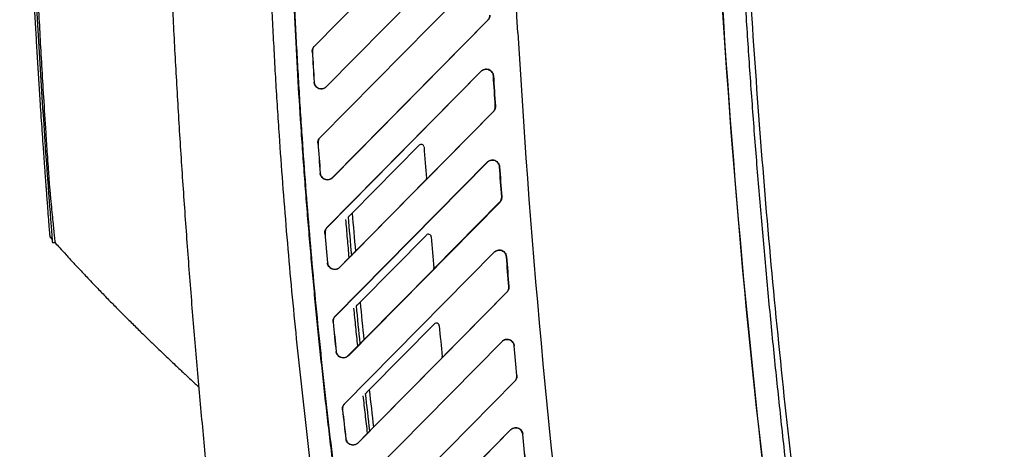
# Model space of a CAD drawing. Header units: millimetres. Extents: x 156812 to 157936, y 112087 to 113571.
# Tile 141 of 204: x 157634 to 157721, y 112771 to 112809. Entities that reach past the tile are written whole.
import ezdxf

# ---------------------------------------------------------------- set-up
doc = ezdxf.new("R2010")
doc.units = ezdxf.units.MM

msp = doc.modelspace()

# ---------------------------------------------------------------- linework, layer by layer
at = {"color": 7, "linetype": 'Continuous', "lineweight": 25}
for p, q in [((157673.811, 112820.455), (157659.952, 112806.424)), ((157673.814, 112820.451), (157659.96, 112806.417)), ((157661, 112802.85), (157674.817, 112816.844)), ((157661.007, 112802.843), (157674.821, 112816.841)), ((157674.18, 112812.289), (157660.451, 112798.388)), ((157674.184, 112812.285), (157660.458, 112798.381)), ((157661.536, 112794.852), (157675.212, 112808.703)), ((157661.543, 112794.846), (157675.215, 112808.7)), ((157675.215, 112808.7), (157675.212, 112808.703)), ((157659.952, 112806.424), (157659.96, 112806.417)), ((157659.781, 112805.945), (157659.771, 112805.945)), ((157674.632, 112804.206), (157661.061, 112790.466)), ((157674.635, 112804.202), (157661.068, 112790.459)), ((157674.635, 112804.202), (157674.632, 112804.206)), ((157675.702, 112803.802), (157675.707, 112803.803)), ((157659.924, 112803.25), (157659.935, 112803.25)), ((157661, 112802.85), (157661.007, 112802.843)), ((157675.876, 112801.13), (157675.872, 112801.13)), ((157662.19, 112786.961), (157675.697, 112800.648)), ((157669.805, 112794.687), (157675.693, 112800.651)), ((157675.697, 112800.648), (157675.693, 112800.651)), ((157660.28, 112797.9), (157660.269, 112797.899)), ((157660.451, 112798.388), (157660.458, 112798.381)), ((157663.281, 112791.734), (157669.172, 112797.701)), ((157675.167, 112796.208), (157661.78, 112782.654)), ((157675.17, 112796.204), (157661.787, 112782.647)), ((157675.17, 112796.204), (157675.167, 112796.208)), ((157660.461, 112795.243), (157660.471, 112795.244)), ((157676.237, 112795.811), (157676.241, 112795.811)), ((157661.536, 112794.852), (157661.543, 112794.846)), ((157663.567, 112788.365), (157669.803, 112794.681)), ((157636.646, 112794.095), (157636.529, 112794.095)), ((157662.944, 112779.184), (157676.257, 112792.675)), ((157670.462, 112786.812), (157676.254, 112792.678)), ((157676.257, 112792.675), (157676.254, 112792.678)), ((157676.436, 112793.164), (157676.432, 112793.164)), ((157660.891, 112789.969), (157660.881, 112789.968)), ((157661.061, 112790.466), (157661.068, 112790.459)), ((157636.713, 112789.601), (157636.887, 112789.409)), ((157637.163, 112789.107), (157636.911, 112789.107)), ((157663.979, 112783.9), (157669.805, 112789.801)), ((157675.777, 112788.285), (157662.603, 112774.947)), ((157675.78, 112788.282), (157662.61, 112774.94)), ((157675.78, 112788.282), (157675.777, 112788.285)), ((157661.109, 112787.349), (157661.119, 112787.35)), ((157662.183, 112786.968), (157663.019, 112787.814)), ((157676.847, 112787.895), (157676.851, 112787.895)), ((157662.183, 112786.968), (157662.19, 112786.961)), ((157664.31, 112780.577), (157670.46, 112786.807)), ((157663.8, 112771.512), (157676.891, 112784.778)), ((157671.191, 112779.01), (157676.888, 112784.781)), ((157676.891, 112784.778), (157676.888, 112784.781)), ((157677.07, 112785.273), (157677.066, 112785.272)), ((157661.611, 112782.148), (157661.601, 112782.147)), ((157661.78, 112782.654), (157661.787, 112782.647)), ((157664.781, 112776.173), (157670.509, 112781.974)), ((157676.46, 112780.436), (157663.527, 112767.342)), ((157676.463, 112780.433), (157663.534, 112767.336)), ((157676.463, 112780.433), (157676.46, 112780.436)), ((157661.864, 112779.563), (157661.874, 112779.564)), ((157662.937, 112779.191), (157663.774, 112780.039)), ((157677.533, 112780.052), (157677.529, 112780.052)), ((157662.937, 112779.191), (157662.944, 112779.184)), ((157665.156, 112772.894), (157671.189, 112779.005)), ((157664.75, 112763.947), (157677.595, 112776.956)), ((157664.756, 112763.941), (157677.597, 112776.953)), ((157677.597, 112776.953), (157677.595, 112776.956)), ((157677.772, 112777.454), (157677.776, 112777.454)), ((157649.813, 112776.401), (157649.813, 112776.401)), ((157662.434, 112774.432), (157662.425, 112774.431)), ((157662.603, 112774.947), (157662.61, 112774.94)), ((157677.214, 112772.659), (157664.548, 112759.836)), ((157677.216, 112772.656), (157664.554, 112759.83)), ((157677.216, 112772.656), (157677.214, 112772.659)), ((157662.722, 112771.882), (157662.732, 112771.883)), ((157663.794, 112771.519), (157664.634, 112772.369)), ((157678.285, 112772.281), (157678.282, 112772.281)), ((157663.794, 112771.519), (157663.8, 112771.512))]:
    msp.add_line(p, q, dxfattribs=at)
at = {"color": 7, "linetype": 'Continuous', "lineweight": 25, "flags": 128}
for points in [[(157663.019, 112787.814), (157663.143, 112787.939), (157663.241, 112788.036)], [(157663.774, 112780.039), (157663.894, 112780.159), (157663.988, 112780.253)], [(157664.634, 112772.369), (157664.748, 112772.484), (157664.838, 112772.574)]]:
    msp.add_lwpolyline(points, dxfattribs=at)
at = {"color": 7, "linetype": 'Continuous', "lineweight": 25}
for centre, radius, start, end in [((157669.35, 112797.526), 0.25, 4.29146, 135.36728), ((158466.858, 112857.371), 799.5, 184.291457, 184.490731), ((157669.563, 112794.752), 0.25, 343.42179, 0), ((157669.563, 112794.752), 0.25, 0, 4.49073), ((157669.982, 112789.626), 0.25, 4.85923, 135.36728), ((158466.858, 112857.371), 799.5, 184.859231, 185.056817), ((157670.221, 112786.878), 0.25, 343.42143, 5.05682), ((157670.687, 112781.799), 0.25, 5.42224, 135.36728), ((158466.858, 112857.371), 799.5, 185.422239, 185.618197), ((157670.95, 112779.076), 0.25, 343.42107, 0), ((157670.95, 112779.076), 0.25, 0, 5.6182)]:
    msp.add_arc(centre, radius, start, end, dxfattribs=at)
for points, knots in [([(157636.713, 112789.601), (157636.713, 112789.601), (157636.713, 112789.602), (157636.71, 112789.636), (157636.7, 112789.762), (157636.67, 112790.138), (157636.611, 112790.885), (157636.545, 112791.744), (157636.483, 112792.549), (157636.442, 112793.097), (157636.407, 112793.561), (157636.381, 112793.916), (157636.353, 112794.29), (157636.322, 112794.711), (157636.288, 112795.172), (157636.253, 112795.649), (157636.22, 112796.11), (157636.188, 112796.555), (157636.158, 112796.983), (157636.129, 112797.394), (157636.082, 112798.061), (157636.018, 112798.991), (157635.936, 112800.194), (157635.856, 112801.41), (157635.776, 112802.637), (157635.698, 112803.877), (157635.62, 112805.128), (157635.544, 112806.391), (157635.469, 112807.665), (157635.395, 112808.953), (157635.341, 112809.916), (157635.306, 112810.56), (157635.288, 112810.88), (157635.271, 112811.203), (157635.253, 112811.531), (157635.235, 112811.862), (157635.218, 112812.197), (157635.2, 112812.536), (157635.182, 112812.879), (157635.164, 112813.226), (157635.144, 112813.606), (157635.123, 112814.019), (157635.101, 112814.458), (157635.079, 112814.906), (157635.054, 112815.404), (157635.027, 112815.96), (157634.999, 112816.559), (157634.938, 112817.844), (157634.82, 112820.441), (157634.628, 112825.12), (157634.41, 112831.425), (157634.236, 112838.139), (157634.121, 112844.489), (157634.056, 112850.245), (157634.03, 112856.002), (157634.04, 112861.759), (157634.08, 112865.597), (157634.1, 112867.516)], [0, 0, 0, 0, 0.005209, 0.010388, 0.020688, 0.041342, 0.061969, 0.082645, 0.092958, 0.103279, 0.108446, 0.113608, 0.11855, 0.124028, 0.130658, 0.137065, 0.143251, 0.149216, 0.154958, 0.160479, 0.165779, 0.181767, 0.197913, 0.214218, 0.23068, 0.247301, 0.26408, 0.281017, 0.298112, 0.315366, 0.332777, 0.336966, 0.341129, 0.345272, 0.3494, 0.353518, 0.357632, 0.361745, 0.365865, 0.369995, 0.374141, 0.379343, 0.384539, 0.389517, 0.394947, 0.401904, 0.40886, 0.415817, 0.446683, 0.499284, 0.578763, 0.666182, 0.732946, 0.799709, 0.866473, 0.933236, 1, 1, 1, 1]), ([(157696.305, 112863.811), (157696.301, 112862.924), (157696.294, 112861.151), (157696.296, 112858.492), (157696.305, 112855.832), (157696.323, 112853.172), (157696.351, 112850.512), (157696.387, 112847.852), (157696.431, 112845.192), (157696.485, 112842.532), (157696.548, 112839.872), (157696.619, 112837.211), (157696.699, 112834.551), (157696.789, 112831.891), (157696.887, 112829.231), (157696.993, 112826.571), (157697.109, 112823.911), (157697.234, 112821.252), (157697.367, 112818.592), (157697.51, 112815.933), (157697.661, 112813.274), (157697.821, 112810.616), (157697.99, 112807.958), (157698.167, 112805.3), (157698.354, 112802.642), (157698.55, 112799.985), (157698.754, 112797.329), (157698.967, 112794.673), (157699.189, 112792.017), (157699.42, 112789.362), (157699.66, 112786.708), (157699.909, 112784.054), (157700.166, 112781.401), (157700.433, 112778.748), (157700.708, 112776.096), (157700.992, 112773.445), (157701.285, 112770.795), (157701.587, 112768.145), (157701.897, 112765.496), (157702.217, 112762.848), (157702.545, 112760.201), (157702.883, 112757.555), (157703.229, 112754.909), (157703.584, 112752.265), (157703.947, 112749.622), (157704.32, 112746.979), (157704.701, 112744.338), (157704.963, 112742.578), (157705.093, 112741.698)], [0, 0, 0, 0, 0.0217, 0.043401, 0.065104, 0.086809, 0.108516, 0.130225, 0.151935, 0.173647, 0.195361, 0.217076, 0.238793, 0.260512, 0.282233, 0.303955, 0.32568, 0.347406, 0.369133, 0.390863, 0.412594, 0.434327, 0.456062, 0.477798, 0.499536, 0.521276, 0.543018, 0.564762, 0.586507, 0.608254, 0.630003, 0.651753, 0.673505, 0.695259, 0.717015, 0.738773, 0.760532, 0.782293, 0.804056, 0.82582, 0.847587, 0.869355, 0.891125, 0.912896, 0.934669, 0.956445, 0.978221, 1, 1, 1, 1]), ([(157696.801, 112862.877), (157696.798, 112861.907), (157696.793, 112859.968), (157696.799, 112857.058), (157696.815, 112854.149), (157696.842, 112851.239), (157696.879, 112848.331), (157696.927, 112845.422), (157696.985, 112842.514), (157697.054, 112839.606), (157697.134, 112836.698), (157697.224, 112833.791), (157697.325, 112830.884), (157697.436, 112827.977), (157697.558, 112825.07), (157697.691, 112822.164), (157697.834, 112819.258), (157697.988, 112816.352), (157698.331, 112810.29), (157698.94, 112801.077), (157699.95, 112788.723), (157701.152, 112776.386), (157702.546, 112764.058), (157704.133, 112751.743), (157705.913, 112739.444), (157707.883, 112727.175), (157709.645, 112717.199), (157711.094, 112709.499), (157712.156, 112704.065), (157713.256, 112698.639), (157714.392, 112693.221), (157715.567, 112687.811), (157716.779, 112682.409), (157718.029, 112677.015), (157719.313, 112671.629), (157720.202, 112668.046), (157720.646, 112666.254)], [0, 0, 0, 0, 0.014654, 0.029306, 0.043958, 0.058608, 0.073257, 0.087906, 0.102554, 0.117202, 0.13185, 0.146498, 0.161147, 0.175796, 0.190446, 0.205096, 0.219748, 0.234401, 0.249056, 0.311482, 0.373894, 0.436308, 0.498739, 0.561322, 0.623892, 0.686464, 0.749052, 0.776941, 0.804825, 0.832706, 0.860585, 0.888464, 0.916343, 0.944225, 0.97211, 1, 1, 1, 1]), ([(157702.223, 112747.531), (157699.694, 112765.386), (157697.718, 112783.673), (157695.025, 112821.033), (157694.308, 112840.106), (157694.296, 112859.522)], [0, 0, 0, 0, 0.5, 0.5, 1, 1, 1, 1]), ([(157652.404, 112751.696), (157652.298, 112752.591), (157652.084, 112754.383), (157651.775, 112757.072), (157651.473, 112759.763), (157651.181, 112762.455), (157650.898, 112765.15), (157650.623, 112767.845), (157650.357, 112770.543), (157650.1, 112773.242), (157649.852, 112775.943), (157649.613, 112778.645), (157649.383, 112781.349), (157649.161, 112784.054), (157648.949, 112786.761), (157648.745, 112789.469), (157648.55, 112792.179), (157648.365, 112794.89), (157648.188, 112797.603), (157648.02, 112800.316), (157647.861, 112803.031), (157647.711, 112805.748), (157647.57, 112808.465), (157647.438, 112811.184), (157647.315, 112813.904), (157647.201, 112816.625), (157647.096, 112819.347), (157647, 112822.071), (157646.913, 112824.795), (157646.835, 112827.52), (157646.766, 112830.247), (157646.706, 112832.974), (157646.655, 112835.703), (157646.613, 112838.432), (157646.581, 112841.162), (157646.557, 112843.893), (157646.549, 112845.714), (157646.544, 112846.624)], [0, 0, 0, 0, 0.028436, 0.05688, 0.085332, 0.113792, 0.14226, 0.170736, 0.199219, 0.227711, 0.256211, 0.284719, 0.313234, 0.341758, 0.370289, 0.398829, 0.427377, 0.455932, 0.484495, 0.513067, 0.541646, 0.570234, 0.598829, 0.627432, 0.656043, 0.684663, 0.71329, 0.741925, 0.770568, 0.799219, 0.827878, 0.856545, 0.88522, 0.913903, 0.942594, 0.971293, 1, 1, 1, 1]), ([(157655.662, 112841.874), (157655.653, 112841.071), (157655.634, 112839.466), (157655.62, 112837.058), (157655.615, 112834.651), (157655.622, 112832.244), (157655.639, 112829.837), (157655.667, 112827.43), (157655.706, 112825.024), (157655.756, 112822.618), (157655.816, 112820.212), (157655.888, 112817.806), (157655.97, 112815.401), (157656.063, 112812.996), (157656.166, 112810.591), (157656.281, 112808.187), (157656.406, 112805.782), (157656.542, 112803.378), (157656.689, 112800.975), (157656.887, 112797.964), (157657.146, 112794.349), (157657.483, 112790.131), (157657.852, 112785.917), (157658.255, 112781.707), (157658.691, 112777.501), (157659.159, 112773.299), (157659.661, 112769.101), (157660.197, 112764.908), (157660.763, 112760.718), (157661.169, 112757.929), (157661.371, 112756.534)], [0, 0, 0, 0, 0.028124, 0.056243, 0.084359, 0.112473, 0.140584, 0.168693, 0.196801, 0.224908, 0.253015, 0.281123, 0.309232, 0.337342, 0.365455, 0.39357, 0.421689, 0.449812, 0.477939, 0.506071, 0.555512, 0.604934, 0.65434, 0.703733, 0.753117, 0.802495, 0.851868, 0.901242, 0.950618, 1, 1, 1, 1]), ([(157663.333, 112756.824), (157663.219, 112757.599), (157662.992, 112759.149), (157662.665, 112761.475), (157662.348, 112763.802), (157662.04, 112766.13), (157661.743, 112768.46), (157661.456, 112770.791), (157661.18, 112773.122), (157660.914, 112775.455), (157660.658, 112777.789), (157660.412, 112780.124), (157660.176, 112782.46), (157659.951, 112784.797), (157659.736, 112787.136), (157659.532, 112789.475), (157659.337, 112791.816), (157659.153, 112794.158), (157658.979, 112796.5), (157658.765, 112799.563), (157658.526, 112803.346), (157658.278, 112807.849), (157658.069, 112812.354), (157657.898, 112816.86), (157657.765, 112821.367), (157657.669, 112825.875), (157657.613, 112830.385), (157657.592, 112834.895), (157657.61, 112837.902), (157657.619, 112839.406)], [0, 0, 0, 0, 0.028354, 0.056704, 0.08505, 0.113393, 0.141734, 0.170072, 0.198408, 0.226744, 0.255079, 0.283414, 0.31175, 0.340087, 0.368425, 0.396766, 0.42511, 0.453457, 0.481808, 0.510163, 0.564607, 0.619036, 0.673457, 0.727872, 0.782285, 0.836701, 0.891123, 0.945554, 1, 1, 1, 1]), ([(157657.636, 112839.406), (157657.63, 112838.61), (157657.619, 112837.018), (157657.616, 112834.63), (157657.622, 112832.242), (157657.639, 112829.854), (157657.667, 112827.467), (157657.706, 112825.08), (157657.755, 112822.694), (157657.815, 112820.308), (157657.885, 112817.922), (157657.966, 112815.536), (157658.058, 112813.151), (157658.161, 112810.766), (157658.274, 112808.381), (157658.397, 112805.997), (157658.532, 112803.612), (157658.677, 112801.229), (157658.873, 112798.233), (157659.131, 112794.627), (157659.466, 112790.413), (157659.835, 112786.202), (157660.236, 112781.995), (157660.671, 112777.791), (157661.139, 112773.591), (157661.641, 112769.394), (157662.176, 112765.201), (157662.742, 112761.011), (157663.147, 112758.221), (157663.35, 112756.826)], [0, 0, 0, 0, 0.028825, 0.057645, 0.086462, 0.115276, 0.144087, 0.172897, 0.201705, 0.230512, 0.259319, 0.288126, 0.316935, 0.345745, 0.374557, 0.403372, 0.43219, 0.461011, 0.489838, 0.540872, 0.591893, 0.642906, 0.693912, 0.744915, 0.795919, 0.846926, 0.89794, 0.948963, 1, 1, 1, 1]), ([(157635.68, 112809.793), (157635.724, 112808.966), (157635.813, 112807.266), (157635.961, 112804.649), (157636.13, 112801.813), (157636.294, 112799.221), (157636.43, 112797.17), (157636.518, 112795.884), (157636.573, 112795.083), (157636.608, 112794.589), (157636.627, 112794.307), (157636.64, 112794.165), (157636.646, 112794.095)], [0, 0, 0, 0, 0.157973, 0.324641, 0.499999, 0.699996, 0.819996, 0.891996, 0.945996, 0.972997, 0.986497, 1, 1, 1, 1]), ([(157675.212, 112808.703), (157675.267, 112808.76), (157675.314, 112808.829), (157675.376, 112808.981), (157675.392, 112809.063), (157675.392, 112809.142)], [0, 0, 0, 0, 0.5, 0.5, 1, 1, 1, 1]), ([(157675.397, 112809.142), (157675.396, 112809.115), (157675.394, 112809.061), (157675.377, 112808.981), (157675.347, 112808.89), (157675.297, 112808.792), (157675.243, 112808.731), (157675.215, 112808.7)], [0, 0, 0, 0, 0.16552, 0.331333, 0.500238, 0.748396, 1, 1, 1, 1]), ([(157659.771, 112805.945), (157659.77, 112805.966), (157659.769, 112806.008), (157659.776, 112806.072), (157659.788, 112806.135), (157659.814, 112806.219), (157659.863, 112806.322), (157659.922, 112806.39), (157659.952, 112806.424)], [0, 0, 0, 0, 0.121317, 0.24208, 0.363542, 0.486935, 0.742096, 1, 1, 1, 1]), ([(157659.96, 112806.417), (157659.901, 112806.357), (157659.852, 112806.282), (157659.79, 112806.118), (157659.777, 112806.029), (157659.781, 112805.945)], [0, 0, 0, 0, 0.5, 0.5, 1, 1, 1, 1]), ([(157674.632, 112804.206), (157674.652, 112804.225), (157674.693, 112804.264), (157674.764, 112804.31), (157674.839, 112804.348), (157674.957, 112804.386), (157675.121, 112804.404), (157675.315, 112804.357), (157675.484, 112804.259), (157675.605, 112804.122), (157675.685, 112803.966), (157675.699, 112803.857), (157675.707, 112803.803)], [0, 0, 0, 0, 0.0589255, 0.1168485, 0.1748476, 0.2339972, 0.3726916, 0.5119519, 0.6419899, 0.7727053, 0.886154, 1, 1, 1, 1]), ([(157675.702, 112803.802), (157675.696, 112803.897), (157675.667, 112804.007), (157675.532, 112804.21), (157675.424, 112804.301), (157675.172, 112804.396), (157675.031, 112804.398), (157674.796, 112804.333), (157674.702, 112804.27), (157674.635, 112804.202)], [0, 0, 0, 0, 0.25, 0.25, 0.5, 0.5, 0.75, 0.75, 1, 1, 1, 1]), ([(157661.007, 112802.843), (157660.986, 112802.823), (157660.945, 112802.784), (157660.874, 112802.737), (157660.797, 112802.7), (157660.679, 112802.661), (157660.513, 112802.643), (157660.318, 112802.69), (157660.148, 112802.789), (157660.026, 112802.928), (157659.946, 112803.085), (157659.931, 112803.195), (157659.924, 112803.25)], [0, 0, 0, 0, 0.058945, 0.116883, 0.174897, 0.234064, 0.372776, 0.512056, 0.642044, 0.772714, 0.88616, 1, 1, 1, 1]), ([(157659.935, 112803.25), (157659.94, 112803.156), (157659.969, 112803.046), (157660.104, 112802.843), (157660.211, 112802.752), (157660.463, 112802.657), (157660.604, 112802.654), (157660.839, 112802.719), (157660.933, 112802.782), (157661, 112802.85)], [0, 0, 0, 0, 0.25, 0.25, 0.5, 0.5, 0.75, 0.75, 1, 1, 1, 1]), ([(157675.693, 112800.651), (157675.753, 112800.711), (157675.803, 112800.788), (157675.865, 112800.955), (157675.878, 112801.045), (157675.872, 112801.13)], [0, 0, 0, 0, 0.5, 0.5, 1, 1, 1, 1]), ([(157675.876, 112801.13), (157675.877, 112801.109), (157675.879, 112801.066), (157675.873, 112801.002), (157675.86, 112800.938), (157675.835, 112800.854), (157675.787, 112800.75), (157675.727, 112800.682), (157675.697, 112800.648)], [0, 0, 0, 0, 0.121353, 0.242118, 0.363582, 0.487009, 0.742131, 1, 1, 1, 1]), ([(157660.269, 112797.899), (157660.269, 112797.921), (157660.267, 112797.964), (157660.273, 112798.029), (157660.285, 112798.094), (157660.311, 112798.179), (157660.359, 112798.284), (157660.42, 112798.353), (157660.451, 112798.388)], [0, 0, 0, 0, 0.121359, 0.242116, 0.363572, 0.487007, 0.742131, 1, 1, 1, 1]), ([(157660.458, 112798.381), (157660.398, 112798.32), (157660.348, 112798.243), (157660.286, 112798.076), (157660.274, 112797.985), (157660.28, 112797.9)], [0, 0, 0, 0, 0.5, 0.5, 1, 1, 1, 1]), ([(157675.167, 112796.208), (157675.188, 112796.227), (157675.229, 112796.266), (157675.299, 112796.312), (157675.375, 112796.349), (157675.491, 112796.388), (157675.654, 112796.406), (157675.847, 112796.36), (157676.016, 112796.264), (157676.137, 112796.128), (157676.218, 112795.974), (157676.233, 112795.865), (157676.241, 112795.811)], [0, 0, 0, 0, 0.0591602, 0.1173134, 0.1755416, 0.2349229, 0.3729237, 0.5115687, 0.6417813, 0.7727505, 0.8861779, 1, 1, 1, 1]), ([(157676.237, 112795.811), (157676.23, 112795.905), (157676.2, 112796.014), (157676.064, 112796.216), (157675.956, 112796.305), (157675.705, 112796.398), (157675.565, 112796.4), (157675.331, 112796.335), (157675.237, 112796.272), (157675.17, 112796.204)], [0, 0, 0, 0, 0.25, 0.25, 0.5, 0.5, 0.75, 0.75, 1, 1, 1, 1]), ([(157661.543, 112794.846), (157661.522, 112794.826), (157661.481, 112794.787), (157661.41, 112794.74), (157661.334, 112794.703), (157661.216, 112794.664), (157661.053, 112794.646), (157660.859, 112794.692), (157660.689, 112794.788), (157660.567, 112794.924), (157660.485, 112795.079), (157660.469, 112795.188), (157660.461, 112795.243)], [0, 0, 0, 0, 0.059262, 0.117517, 0.175848, 0.235339, 0.37309, 0.511485, 0.641761, 0.772783, 0.886198, 1, 1, 1, 1]), ([(157660.471, 112795.244), (157660.478, 112795.15), (157660.509, 112795.041), (157660.645, 112794.84), (157660.752, 112794.752), (157661.003, 112794.659), (157661.142, 112794.657), (157661.376, 112794.722), (157661.469, 112794.785), (157661.536, 112794.852)], [0, 0, 0, 0, 0.25, 0.25, 0.5, 0.5, 0.75, 0.75, 1, 1, 1, 1]), ([(157636.529, 112794.095), (157636.543, 112793.908), (157636.57, 112793.535), (157636.611, 112792.995), (157636.648, 112792.494), (157636.697, 112791.851), (157636.751, 112791.142), (157636.798, 112790.548), (157636.828, 112790.162), (157636.847, 112789.913), (157636.864, 112789.697), (157636.878, 112789.514), (157636.89, 112789.365), (157636.899, 112789.249), (157636.906, 112789.167), (157636.91, 112789.116), (157636.911, 112789.11), (157636.911, 112789.107)], [0, 0, 0, 0, 0.062833, 0.12521, 0.191199, 0.249672, 0.378728, 0.49982, 0.556464, 0.612954, 0.669224, 0.725204, 0.780869, 0.836343, 0.89164, 0.946573, 1, 1, 1, 1]), ([(157636.646, 112794.095), (157636.651, 112794.036), (157636.669, 112793.849), (157636.708, 112793.481), (157636.77, 112792.831), (157636.848, 112792.013), (157636.931, 112791.151), (157636.99, 112790.544), (157637.031, 112790.136), (157637.058, 112789.898), (157637.084, 112789.659), (157637.111, 112789.427), (157637.135, 112789.238), (157637.151, 112789.143), (157637.159, 112789.111), (157637.162, 112789.108), (157637.163, 112789.107)], [0, 0, 0, 0, 0.0195467, 0.0628423, 0.1252206, 0.2496145, 0.3748549, 0.499799, 0.5620844, 0.6243632, 0.6636134, 0.7500349, 0.8452441, 0.9186067, 0.9701779, 1, 1, 1, 1]), ([(157676.254, 112792.678), (157676.314, 112792.74), (157676.364, 112792.817), (157676.427, 112792.986), (157676.438, 112793.078), (157676.432, 112793.164)], [0, 0, 0, 0, 0.5, 0.5, 1, 1, 1, 1]), ([(157676.436, 112793.164), (157676.437, 112793.142), (157676.439, 112793.099), (157676.434, 112793.034), (157676.422, 112792.97), (157676.396, 112792.884), (157676.348, 112792.779), (157676.287, 112792.71), (157676.257, 112792.675)], [0, 0, 0, 0, 0.121381, 0.242144, 0.363605, 0.48706, 0.742156, 1, 1, 1, 1]), ([(157662.954, 112791.403), (157662.97, 112791.418), (157663.001, 112791.45), (157663.051, 112791.501), (157663.105, 112791.555), (157663.161, 112791.612), (157663.22, 112791.672), (157663.261, 112791.713), (157663.281, 112791.734)], [0, 0, 0, 0, 0.162667, 0.324227, 0.486757, 0.652301, 0.822791, 1, 1, 1, 1]), ([(157663.019, 112787.814), (157662.969, 112788.376), (157662.869, 112789.496), (157662.775, 112790.616), (157662.728, 112791.174)], [0, 0, 0, 0, 0.501863, 1, 1, 1, 1]), ([(157660.881, 112789.968), (157660.88, 112789.99), (157660.877, 112790.034), (157660.882, 112790.1), (157660.894, 112790.166), (157660.92, 112790.253), (157660.968, 112790.36), (157661.03, 112790.431), (157661.061, 112790.466)], [0, 0, 0, 0, 0.121403, 0.242156, 0.363609, 0.487087, 0.74217, 1, 1, 1, 1]), ([(157661.068, 112790.459), (157661.007, 112790.397), (157660.957, 112790.319), (157660.895, 112790.148), (157660.884, 112790.056), (157660.891, 112789.969)], [0, 0, 0, 0, 0.5, 0.5, 1, 1, 1, 1]), ([(157637.161, 112789.107), (157637.287, 112788.969), (157637.542, 112788.688), (157638.071, 112788.108), (157638.709, 112787.414), (157639.441, 112786.627), (157640.214, 112785.808), (157641.012, 112784.974), (157641.773, 112784.19), (157642.532, 112783.418), (157643.234, 112782.712), (157643.823, 112782.126), (157644.244, 112781.71), (157644.66, 112781.302), (157645.063, 112780.908), (157645.443, 112780.539), (157645.952, 112780.047), (157646.551, 112779.472), (157647.142, 112778.909), (157647.661, 112778.418), (157648.084, 112778.019), (157648.431, 112777.694), (157648.617, 112777.521), (157648.957, 112777.203), (157649.318, 112776.863), (157649.696, 112776.511), (157649.814, 112776.402)], [0, 0, 0, 0, 0.102737, 0.208125, 0.299462, 0.376722, 0.439843, 0.477918, 0.508718, 0.533429, 0.552524, 0.560349, 0.567377, 0.573812, 0.580029, 0.586552, 0.593847, 0.611989, 0.639466, 0.675403, 0.720199, 0.774016, 0.839768, 0.906546, 0.970913, 1, 1, 1, 1]), ([(157663.241, 112788.036), (157663.255, 112788.05), (157663.285, 112788.08), (157663.337, 112788.132), (157663.39, 112788.185), (157663.465, 112788.264), (157663.524, 112788.322), (157663.567, 112788.365)], [0, 0, 0, 0, 0.148443, 0.315006, 0.499289, 0.630558, 1, 1, 1, 1]), ([(157675.777, 112788.285), (157675.798, 112788.304), (157675.838, 112788.343), (157675.908, 112788.389), (157675.984, 112788.426), (157676.099, 112788.465), (157676.261, 112788.483), (157676.453, 112788.439), (157676.622, 112788.344), (157676.743, 112788.21), (157676.826, 112788.057), (157676.842, 112787.949), (157676.851, 112787.895)], [0, 0, 0, 0, 0.059112, 0.117238, 0.175449, 0.23481, 0.372639, 0.51118, 0.6409, 0.772739, 0.885532, 1, 1, 1, 1]), ([(157676.847, 112787.895), (157676.839, 112787.989), (157676.807, 112788.097), (157676.671, 112788.297), (157676.563, 112788.385), (157676.312, 112788.476), (157676.173, 112788.477), (157675.94, 112788.412), (157675.847, 112788.349), (157675.78, 112788.282)], [0, 0, 0, 0, 0.25, 0.25, 0.5, 0.5, 0.75, 0.75, 1, 1, 1, 1]), ([(157662.19, 112786.961), (157662.169, 112786.941), (157662.128, 112786.903), (157662.058, 112786.856), (157661.982, 112786.819), (157661.866, 112786.78), (157661.704, 112786.762), (157661.512, 112786.805), (157661.342, 112786.9), (157661.219, 112787.033), (157661.135, 112787.186), (157661.118, 112787.294), (157661.109, 112787.349)], [0, 0, 0, 0, 0.059194, 0.117406, 0.175705, 0.235154, 0.37264, 0.510887, 0.640759, 0.772787, 0.88556, 1, 1, 1, 1]), ([(157661.119, 112787.35), (157661.127, 112787.256), (157661.159, 112787.148), (157661.297, 112786.951), (157661.404, 112786.864), (157661.654, 112786.774), (157661.792, 112786.773), (157662.024, 112786.838), (157662.117, 112786.901), (157662.183, 112786.968)], [0, 0, 0, 0, 0.25, 0.25, 0.5, 0.5, 0.75, 0.75, 1, 1, 1, 1]), ([(157676.888, 112784.781), (157676.949, 112784.843), (157677, 112784.921), (157677.062, 112785.093), (157677.073, 112785.185), (157677.066, 112785.272)], [0, 0, 0, 0, 0.5, 0.5, 1, 1, 1, 1]), ([(157677.07, 112785.273), (157677.071, 112785.251), (157677.074, 112785.207), (157677.068, 112785.141), (157677.057, 112785.076), (157677.032, 112784.989), (157676.983, 112784.883), (157676.922, 112784.813), (157676.891, 112784.778)], [0, 0, 0, 0, 0.121411, 0.242171, 0.36363, 0.487114, 0.742182, 1, 1, 1, 1]), ([(157663.655, 112783.573), (157663.671, 112783.588), (157663.701, 112783.619), (157663.751, 112783.67), (157663.804, 112783.724), (157663.86, 112783.78), (157663.918, 112783.839), (157663.958, 112783.88), (157663.979, 112783.9)], [0, 0, 0, 0, 0.162976, 0.324668, 0.487192, 0.652631, 0.822963, 1, 1, 1, 1]), ([(157663.774, 112780.039), (157663.716, 112780.595), (157663.602, 112781.699), (157663.492, 112782.804), (157663.438, 112783.353)], [0, 0, 0, 0, 0.503475, 1, 1, 1, 1]), ([(157661.601, 112782.147), (157661.599, 112782.169), (157661.596, 112782.214), (157661.601, 112782.281), (157661.612, 112782.348), (157661.637, 112782.437), (157661.686, 112782.546), (157661.749, 112782.618), (157661.78, 112782.654)], [0, 0, 0, 0, 0.121448, 0.2422, 0.363651, 0.487175, 0.742213, 1, 1, 1, 1]), ([(157661.787, 112782.647), (157661.725, 112782.584), (157661.674, 112782.504), (157661.612, 112782.33), (157661.602, 112782.235), (157661.611, 112782.148)], [0, 0, 0, 0, 0.5, 0.5, 1, 1, 1, 1]), ([(157663.988, 112780.253), (157664.002, 112780.267), (157664.031, 112780.296), (157664.082, 112780.347), (157664.135, 112780.399), (157664.209, 112780.477), (157664.267, 112780.535), (157664.31, 112780.577)], [0, 0, 0, 0, 0.14859, 0.315168, 0.499317, 0.631511, 1, 1, 1, 1]), ([(157676.46, 112780.436), (157676.48, 112780.456), (157676.521, 112780.494), (157676.59, 112780.54), (157676.665, 112780.577), (157676.78, 112780.616), (157676.941, 112780.634), (157677.132, 112780.591), (157677.301, 112780.497), (157677.423, 112780.365), (157677.506, 112780.213), (157677.524, 112780.106), (157677.533, 112780.052)], [0, 0, 0, 0, 0.0590723, 0.1171725, 0.1753599, 0.2346889, 0.3723639, 0.5107707, 0.6407063, 0.7727721, 0.8855477, 1, 1, 1, 1]), ([(157677.529, 112780.052), (157677.52, 112780.146), (157677.488, 112780.254), (157677.35, 112780.451), (157677.242, 112780.538), (157676.992, 112780.627), (157676.854, 112780.628), (157676.622, 112780.563), (157676.529, 112780.5), (157676.463, 112780.433)], [0, 0, 0, 0, 0.25, 0.25, 0.5, 0.5, 0.75, 0.75, 1, 1, 1, 1]), ([(157662.944, 112779.184), (157662.927, 112779.169), (157662.895, 112779.138), (157662.84, 112779.099), (157662.77, 112779.057), (157662.68, 112779.021), (157662.557, 112778.995), (157662.417, 112778.994), (157662.257, 112779.034), (157662.101, 112779.119), (157661.977, 112779.251), (157661.892, 112779.403), (157661.873, 112779.51), (157661.864, 112779.563)], [0, 0, 0, 0, 0.047104, 0.094056, 0.141388, 0.219181, 0.2975, 0.403528, 0.510402, 0.641205, 0.772953, 0.886283, 1, 1, 1, 1]), ([(157661.874, 112779.564), (157661.884, 112779.471), (157661.917, 112779.364), (157662.056, 112779.17), (157662.163, 112779.084), (157662.411, 112778.997), (157662.548, 112778.997), (157662.778, 112779.062), (157662.871, 112779.124), (157662.937, 112779.191)], [0, 0, 0, 0, 0.25, 0.25, 0.5, 0.5, 0.75, 0.75, 1, 1, 1, 1]), ([(157677.595, 112776.956), (157677.657, 112777.019), (157677.708, 112777.098), (157677.77, 112777.272), (157677.78, 112777.366), (157677.772, 112777.454)], [0, 0, 0, 0, 0.5, 0.5, 1, 1, 1, 1]), ([(157677.776, 112777.454), (157677.777, 112777.432), (157677.78, 112777.388), (157677.775, 112777.321), (157677.764, 112777.255), (157677.739, 112777.167), (157677.69, 112777.06), (157677.629, 112776.989), (157677.597, 112776.953)], [0, 0, 0, 0, 0.121441, 0.2422, 0.363657, 0.487172, 0.742211, 1, 1, 1, 1]), ([(157664.462, 112775.85), (157664.477, 112775.865), (157664.507, 112775.895), (157664.557, 112775.946), (157664.609, 112775.998), (157664.664, 112776.054), (157664.722, 112776.113), (157664.761, 112776.153), (157664.781, 112776.173)], [0, 0, 0, 0, 0.163279, 0.325102, 0.487619, 0.652957, 0.823133, 1, 1, 1, 1]), ([(157664.634, 112772.369), (157664.569, 112772.918), (157664.439, 112774.007), (157664.315, 112775.097), (157664.253, 112775.639)], [0, 0, 0, 0, 0.503266, 1, 1, 1, 1]), ([(157662.425, 112774.431), (157662.423, 112774.454), (157662.419, 112774.499), (157662.423, 112774.568), (157662.434, 112774.636), (157662.459, 112774.726), (157662.508, 112774.837), (157662.571, 112774.91), (157662.603, 112774.947)], [0, 0, 0, 0, 0.121496, 0.242248, 0.363699, 0.487271, 0.742261, 1, 1, 1, 1]), ([(157662.61, 112774.94), (157662.547, 112774.877), (157662.495, 112774.795), (157662.434, 112774.617), (157662.424, 112774.521), (157662.434, 112774.432)], [0, 0, 0, 0, 0.5, 0.5, 1, 1, 1, 1]), ([(157664.838, 112772.574), (157664.852, 112772.587), (157664.881, 112772.616), (157664.931, 112772.667), (157664.983, 112772.718), (157665.057, 112772.795), (157665.114, 112772.852), (157665.156, 112772.894)], [0, 0, 0, 0, 0.148734, 0.315328, 0.499346, 0.632437, 1, 1, 1, 1]), ([(157677.214, 112772.659), (157677.23, 112772.674), (157677.262, 112772.705), (157677.315, 112772.744), (157677.385, 112772.785), (157677.475, 112772.821), (157677.597, 112772.847), (157677.736, 112772.848), (157677.895, 112772.808), (157678.051, 112772.723), (157678.174, 112772.592), (157678.258, 112772.441), (157678.276, 112772.335), (157678.285, 112772.281)], [0, 0, 0, 0, 0.046752, 0.09337, 0.140379, 0.218319, 0.296793, 0.403219, 0.510491, 0.641234, 0.772922, 0.886266, 1, 1, 1, 1]), ([(157678.282, 112772.281), (157678.272, 112772.375), (157678.239, 112772.482), (157678.1, 112772.677), (157677.993, 112772.763), (157677.744, 112772.851), (157677.606, 112772.851), (157677.375, 112772.786), (157677.283, 112772.723), (157677.216, 112772.656)], [0, 0, 0, 0, 0.25, 0.25, 0.5, 0.5, 0.75, 0.75, 1, 1, 1, 1]), ([(157663.8, 112771.512), (157663.784, 112771.497), (157663.751, 112771.465), (157663.695, 112771.425), (157663.624, 112771.384), (157663.535, 112771.348), (157663.414, 112771.323), (157663.277, 112771.322), (157663.119, 112771.36), (157662.963, 112771.443), (157662.838, 112771.573), (157662.753, 112771.723), (157662.732, 112771.829), (157662.722, 112771.882)], [0, 0, 0, 0, 0.04813, 0.096096, 0.144459, 0.221738, 0.299553, 0.404227, 0.509747, 0.640891, 0.772986, 0.886295, 1, 1, 1, 1]), ([(157662.732, 112771.883), (157662.743, 112771.79), (157662.777, 112771.685), (157662.918, 112771.493), (157663.025, 112771.409), (157663.272, 112771.325), (157663.408, 112771.325), (157663.636, 112771.39), (157663.728, 112771.452), (157663.794, 112771.519)], [0, 0, 0, 0, 0.25, 0.25, 0.5, 0.5, 0.75, 0.75, 1, 1, 1, 1])]:
    msp.add_open_spline(points, degree=3, knots=knots, dxfattribs=at)
for points in [[(157702.24, 112747.533), (157696.985, 112784.636), (157694.336, 112822.057), (157694.313, 112859.522)], [(157677.856, 112807.582), (157677.006, 112822.961), (157676.561, 112838.604), (157676.561, 112854.488)], [(157635.519, 112809.793), (157635.807, 112804.557), (157636.144, 112799.324), (157636.529, 112794.095)], [(157677.856, 112807.582), (157678.979, 112787.963), (157680.808, 112768.768), (157683.255, 112750.041)], [(157659.771, 112805.945), (157659.82, 112805.046), (157659.871, 112804.148), (157659.924, 112803.25)], [(157659.781, 112805.945), (157659.83, 112805.047), (157659.881, 112804.149), (157659.935, 112803.25)], [(157675.872, 112801.13), (157675.814, 112802.021), (157675.757, 112802.911), (157675.702, 112803.802)], [(157675.707, 112803.803), (157675.762, 112802.912), (157675.818, 112802.021), (157675.876, 112801.13)], [(157660.269, 112797.899), (157660.331, 112797.014), (157660.395, 112796.128), (157660.461, 112795.243)], [(157660.28, 112797.9), (157660.341, 112797.014), (157660.405, 112796.129), (157660.471, 112795.244)], [(157676.432, 112793.164), (157676.366, 112794.046), (157676.301, 112794.928), (157676.237, 112795.811)], [(157676.241, 112795.811), (157676.305, 112794.929), (157676.37, 112794.046), (157676.436, 112793.164)], [(157663.281, 112791.734), (157663.373, 112790.611), (157663.468, 112789.488), (157663.567, 112788.365)], [(157663.241, 112788.036), (157663.142, 112789.158), (157663.046, 112790.28), (157662.954, 112791.403)], [(157660.881, 112789.968), (157660.955, 112789.095), (157661.031, 112788.222), (157661.109, 112787.349)], [(157660.891, 112789.969), (157660.965, 112789.096), (157661.041, 112788.223), (157661.119, 112787.35)], [(157677.066, 112785.272), (157676.991, 112786.146), (157676.918, 112787.02), (157676.847, 112787.895)], [(157676.851, 112787.895), (157676.922, 112787.021), (157676.995, 112786.147), (157677.07, 112785.273)], [(157663.979, 112783.9), (157664.086, 112782.792), (157664.196, 112781.684), (157664.31, 112780.577)], [(157663.988, 112780.253), (157663.874, 112781.359), (157663.763, 112782.466), (157663.655, 112783.573)], [(157661.601, 112782.147), (157661.686, 112781.285), (157661.774, 112780.424), (157661.864, 112779.563)], [(157661.611, 112782.148), (157661.696, 112781.286), (157661.784, 112780.425), (157661.874, 112779.564)], [(157677.772, 112777.454), (157677.689, 112778.32), (157677.608, 112779.186), (157677.529, 112780.052)], [(157677.776, 112777.454), (157677.693, 112778.32), (157677.612, 112779.186), (157677.533, 112780.052)], [(157664.781, 112776.173), (157664.903, 112775.08), (157665.028, 112773.987), (157665.156, 112772.894)], [(157664.838, 112772.574), (157664.709, 112773.665), (157664.584, 112774.757), (157664.462, 112775.85)], [(157662.425, 112774.431), (157662.522, 112773.581), (157662.621, 112772.731), (157662.722, 112771.882)], [(157662.434, 112774.432), (157662.531, 112773.582), (157662.631, 112772.732), (157662.732, 112771.883)], [(157678.548, 112769.707), (157678.458, 112770.565), (157678.369, 112771.423), (157678.282, 112772.281)], [(157678.552, 112769.707), (157678.461, 112770.565), (157678.373, 112771.423), (157678.285, 112772.281)]]:
    msp.add_open_spline(points, degree=3, dxfattribs=at)

doc.saveas('drawing.dxf')
